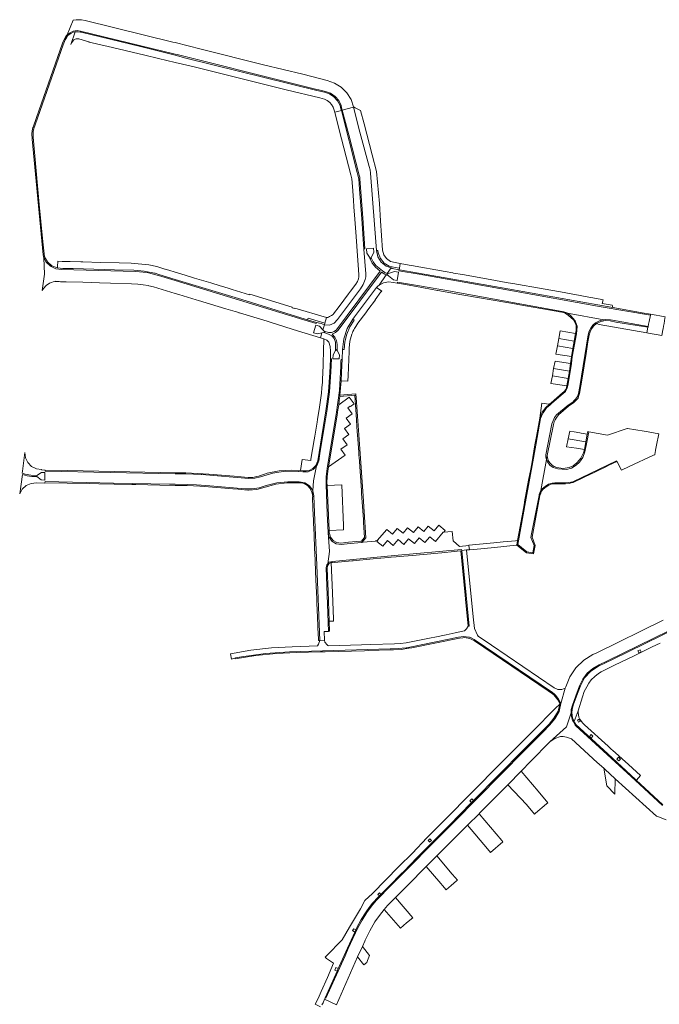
# Model space of a CAD drawing. Header units: metres. Extents: x 166325 to 190320, y 381923 to 404576.
# Tile 159 of 256: x 166947 to 167165, y 388960 to 389295. Entities that reach past the tile are written whole.
import ezdxf

# ---------------------------------------------------------------- set-up
doc = ezdxf.new("R2010")
doc.units = ezdxf.units.M
doc.layers.add('B-WE-VH-VERHARDING_ASFALT-GV', color=8, linetype='Continuous', lineweight=18)
doc.layers.add('B-WE-VH-VERHARDING_BETONSTRAATSTEEN-GV', color=8, linetype='Continuous', lineweight=18)

msp = doc.modelspace()

# ---------------------------------------------------------------- linework, layer by layer
at = {"layer": 'B-WE-VH-VERHARDING_ASFALT-GV', "flags": 128}
msp.add_lwpolyline([(167050.897, 389083.568), (167049.297, 389083.475), (167048.802, 389082.268), (167048.513, 389081.687), (167039.885, 389081.358), (167032.823, 389081.023), (167025.801, 389080.212), (167018.849, 389078.927), (167019.15, 389077.114), (167020.373, 389077.529), (167020.557, 389077.592), (167022.593, 389077.984), (167030.761, 389079.103), (167038.986, 389079.661), (167050.197, 389079.965), (167073.287, 389080.614), (167075.992, 389080.752), (167078.687, 389081.014), (167078.873, 389081.052), (167080.575, 389081.357), (167096.518, 389084.609), (167098.252, 389084.873), (167099.993, 389084.665), (167100.241, 389084.592), (167101.09, 389084.295), (167101.884, 389083.872), (167128.532, 389065.775), (167129.151, 389065.363), (167129.649, 389064.81), (167130.58, 389063.464), (167131.424, 389062.062), (167132.916, 389067.276), (167131.679, 389066.823), (167130.363, 389066.863), (167129.156, 389067.389), (167107.778, 389081.941), (167103.272, 389085.009), (167103.002, 389085.269), (167101.97, 389087.58), (167101.542, 389091.533), (167099.3, 389114.353), (167097.617, 389114.199), (167100.166, 389088.381), (167099.816, 389088.362), (167099.28, 389087.481), (167098.55, 389086.753), (167095.405, 389086.133), (167092.28, 389085.421), (167088.502, 389084.647), (167087.262, 389084.413), (167078.753, 389082.74), (167076.743, 389082.478), (167074.721, 389082.347), (167066.654, 389082.141), (167063.444, 389082.063), (167052.358, 389081.726), (167052.066, 389081.806), (167051.815, 389081.976), (167051.053, 389082.99)], close=True, dxfattribs=at)
at = {"layer": 'B-WE-VH-VERHARDING_BETONSTRAATSTEEN-GV', "flags": 128}
for points in [[(167060.784, 389265.211), (167060.768, 389265.292), (167059.92, 389267.843), (167058.511, 389270.132), (167056.615, 389272.037), (167054.333, 389273.457), (167051.786, 389274.316), (167043.467, 389276.419), (167030.104, 389279.666), (167008.902, 389284.941), (167000, 389287.215), (166999.272, 389287.406), (166969.367, 389294.722), (166968.097, 389294.951), (166967.337, 389295.025), (166966.254, 389295.036), (166965.318, 389294.865), (166963.228, 389289.822), (166963.986, 389290.463), (166965.273, 389291.077), (166965.907, 389291.258), (166966.641, 389291.304), (166967.69, 389291.155), (166967.764, 389291.144), (167000, 389283.307), (167000.647, 389283.15), (167039.685, 389273.439), (167048.318, 389271.287), (167049.007, 389271.123), (167051.191, 389270.588), (167052.976, 389269.968), (167054.535, 389268.901), (167055.759, 389267.462), (167056.563, 389265.752), (167056.716, 389265.103), (167056.959, 389264.177)], [(166963.228, 389289.822), (166962.908, 389289.551), (166962.369, 389288.553), (166961.689, 389287.049), (166953.61, 389264.018), (166951.732, 389258.752), (166951.638, 389258.459), (166951.576, 389258.272), (166951.455, 389257.869), (166951.226, 389256.3), (166951.308, 389254.28), (166954.56, 389219.632), (166954.897, 389216.064), (166955.216, 389214.126), (166955.336, 389213.897), (166956.132, 389212.39), (166957.553, 389211.034), (166959.33, 389210.198), (166961.28, 389209.97), (166986.535, 389209.292), (166990.501, 389208.852), (166994.373, 389207.891), (167000, 389206.193), (167043.847, 389192.816), (167048.061, 389191.566), (167048.155, 389191.905), (167045.124, 389192.8), (167042.78, 389193.504), (167022.687, 389199.648), (167000, 389206.527), (166994.458, 389208.224), (166993.152, 389208.614), (166992.941, 389208.666), (166989.475, 389209.346), (166985.958, 389209.664), (166979.377, 389209.827), (166965.239, 389210.226), (166961.702, 389210.303), (166960.808, 389210.346), (166959.917, 389210.435), (166958.039, 389211.164), (166956.523, 389212.49), (166955.551, 389214.255), (166955.241, 389216.245), (166955.042, 389218.276), (166954.933, 389219.323), (166953.737, 389232.096), (166951.66, 389255.025), (166951.594, 389255.812), (166951.68, 389256.934), (166951.832, 389257.957), (166952.278, 389259.215), (166958.012, 389275.454), (166961.876, 389286.453), (166962.539, 389288.159)], [(166963.228, 389289.822), (166962.539, 389288.159), (166962.966, 389288.898), (166963.508, 389289.63), (166964.428, 389290.358), (166965.319, 389290.738), (166965.928, 389290.931), (166966.959, 389290.933), (166967.793, 389290.82), (166967.997, 389290.771), (166988.163, 389285.895), (167000, 389282.913), (167003.706, 389281.979), (167048.228, 389270.961), (167050.845, 389270.326), (167052.573, 389269.76), (167054.101, 389268.776), (167055.331, 389267.437), (167056.182, 389265.831), (167056.503, 389264.646), (167056.644, 389264.092), (167056.959, 389264.177), (167056.716, 389265.103), (167056.563, 389265.752), (167055.759, 389267.462), (167054.535, 389268.901), (167052.976, 389269.968), (167051.191, 389270.588), (167049.007, 389271.123), (167048.318, 389271.287), (167039.685, 389273.439), (167000.647, 389283.15), (167000, 389283.307), (166967.764, 389291.144), (166967.69, 389291.155), (166966.641, 389291.304), (166965.907, 389291.258), (166965.273, 389291.077), (166963.986, 389290.463)], [(166988.163, 389285.895), (166967.997, 389290.771), (166967.793, 389290.82), (166966.959, 389290.933), (166965.928, 389290.931), (166964.453, 389286.536), (166964.728, 389287.127), (166965.115, 389287.704), (166965.529, 389288.156), (166965.904, 389288.433), (166966.254, 389288.496), (166966.561, 389288.508), (166967.249, 389288.474), (166970.63, 389287.442), (166970.674, 389287.429), (166977.161, 389285.894), (166978.619, 389285.55), (166989.671, 389282.935), (166994.314, 389281.836), (167000, 389280.491), (167006.527, 389278.947), (167037.826, 389271.157), (167049.315, 389268.376), (167050.83, 389267.914), (167051.742, 389267.512), (167052.709, 389266.803), (167053.285, 389266.155), (167053.826, 389265.263), (167053.954, 389264.933), (167054.104, 389264.594), (167054.269, 389263.908), (167054.375, 389263.479), (167056.644, 389264.092), (167056.503, 389264.646), (167056.182, 389265.831), (167055.331, 389267.437), (167054.101, 389268.776), (167052.573, 389269.76), (167050.845, 389270.326), (167048.228, 389270.961), (167003.706, 389281.979), (167000, 389282.913)], [(167060.784, 389265.211), (167056.959, 389264.177), (167059.164, 389255.758), (167062.742, 389242.052), (167062.909, 389241.408), (167062.968, 389240.797), (167063.919, 389227.508), (167064.665, 389216.91), (167064.325, 389216.897), (167064.943, 389208.429), (167064.944, 389207.476), (167064.774, 389206.538), (167064.106, 389204.821), (167063.104, 389203.275), (167055.29, 389192.841), (167054.141, 389191.587), (167052.564, 389190.952), (167050.867, 389191.059), (167050.35, 389189.375), (167050.769, 389188.921), (167052.278, 389188.433), (167053.267, 389188.416), (167054.196, 389188.756), (167054.94, 389189.409), (167069.897, 389209.341), (167069.086, 389210.022), (167068.284, 389210.714), (167067.092, 389212.102), (167066.318, 389213.76), (167066.489, 389213.792), (167065.359, 389215.538), (167065.176, 389216.941), (167067.606, 389217.172), (167067.699, 389215.838), (167066.797, 389213.866), (167067.462, 389212.522), (167068.383, 389211.338), (167069.465, 389210.387), (167070.59, 389209.487), (167071.443, 389208.872), (167072.205, 389208.504), (167073.578, 389210.439), (167071.887, 389211.039), (167070.19, 389212.405), (167069.038, 389214.254), (167068.56, 389216.379), (167067.935, 389225.268), (167066.589, 389242.686), (167066.439, 389243.885), (167066.142, 389244.992), (167062.874, 389256.75)], [(167060.784, 389265.211), (167062.874, 389256.75), (167066.142, 389244.992), (167066.439, 389243.885), (167066.589, 389242.686), (167067.935, 389225.268), (167068.56, 389216.379), (167069.101, 389216.417), (167069.165, 389215.544), (167069.919, 389213.672), (167071.224, 389212.133), (167072.946, 389211.083), (167074.912, 389210.628), (167076.433, 389210.365), (167076.703, 389211.951), (167074.957, 389212.249), (167073.383, 389212.679), (167072.05, 389213.619), (167071.117, 389214.957), (167070.695, 389216.533), (167069.999, 389226.54), (167069.586, 389232.421), (167068.557, 389243.318), (167067.095, 389248.979), (167064.345, 389259.574), (167063.183, 389264.071), (167061.356, 389264.995), (167060.768, 389265.292)], [(167056.644, 389264.092), (167054.375, 389263.479), (167055.421, 389259.38), (167056.677, 389254.46), (167059.817, 389242.161), (167060.096, 389241.255), (167060.209, 389240.828), (167060.392, 389238.153), (167060.744, 389233.548), (167060.905, 389231.244), (167061.206, 389227.017), (167061.64, 389221.189), (167062.115, 389214.558), (167062.448, 389209.935), (167062.593, 389208.036), (167062.572, 389207.396), (167062.454, 389206.767), (167062.087, 389205.798), (167061.572, 389204.9), (167059.778, 389202.516), (167059.098, 389201.607), (167055.887, 389197.338), (167053.994, 389194.815), (167053.854, 389194.639), (167053.214, 389194.27), (167052.572, 389193.903), (167052.228, 389193.639), (167051.992, 389193.589), (167051.777, 389193.544), (167051.622, 389193.59), (167051.045, 389191.627), (167050.867, 389191.059), (167052.564, 389190.952), (167054.141, 389191.587), (167055.29, 389192.841), (167063.104, 389203.275), (167064.106, 389204.821), (167064.774, 389206.538), (167064.944, 389207.476), (167064.943, 389208.429), (167064.325, 389216.897), (167063.589, 389227.14), (167062.859, 389237.279), (167062.555, 389240.819), (167062.266, 389242.117), (167062.171, 389242.482), (167062.024, 389242.926)], [(167056.644, 389264.092), (167062.024, 389242.926), (167062.171, 389242.482), (167062.266, 389242.117), (167062.555, 389240.819), (167062.859, 389237.279), (167063.589, 389227.14), (167064.325, 389216.897), (167064.665, 389216.91), (167063.919, 389227.508), (167062.968, 389240.797), (167062.909, 389241.408), (167062.742, 389242.052), (167059.164, 389255.758), (167056.959, 389264.177)], [(166959.162, 389205.813), (166959.552, 389205.802), (166960.139, 389205.786), (166960.558, 389205.775), (166960.959, 389205.764), (166962.887, 389205.711), (166968.613, 389205.56), (166974.293, 389205.41), (166977.949, 389205.314), (166985.148, 389205), (166987.27, 389204.907), (166989.064, 389204.697), (166990.828, 389204.423), (166991.056, 389204.388), (166992.665, 389204.036), (167000, 389201.783), (167001.297, 389201.385), (167007.13, 389199.593), (167008, 389199.326), (167017.281, 389196.542), (167020.482, 389195.582), (167020.946, 389195.443), (167021.293, 389195.339), (167021.739, 389195.204), (167021.876, 389195.163), (167031.396, 389192.288), (167032.367, 389191.995), (167039.925, 389189.581), (167041.695, 389189.016), (167049.505, 389186.62), (167050.018, 389188.292), (167048.507, 389187.942), (167047.118, 389188.358), (167047.909, 389191.003), (167049.164, 389190.66), (167050.35, 389189.375), (167050.867, 389191.059), (167049.719, 389191.465), (167048.155, 389191.905), (167048.061, 389191.566), (167043.847, 389192.816), (167000, 389206.193), (166994.373, 389207.891), (166990.501, 389208.852), (166986.535, 389209.292), (166961.28, 389209.97), (166959.33, 389210.198), (166957.553, 389211.034), (166956.132, 389212.39), (166955.336, 389213.897), (166955.562, 389208.353), (166954.765, 389202.745), (166955.161, 389203.462), (166956.084, 389204.471), (166957.202, 389205.256), (166959.115, 389205.907)], [(166959.917, 389210.435), (166960.808, 389210.346), (166961.702, 389210.303), (166965.239, 389210.226), (166979.377, 389209.827), (166985.958, 389209.664), (166989.475, 389209.346), (166992.941, 389208.666), (166993.152, 389208.614), (166994.458, 389208.224), (167000, 389206.527), (167022.687, 389199.648), (167042.78, 389193.504), (167045.124, 389192.8), (167045.297, 389193.377), (167051.045, 389191.627), (167051.622, 389193.59), (167040.807, 389196.767), (167040.766, 389196.609), (167039.816, 389196.897), (167039.869, 389197.072), (167025.443, 389201.467), (167025.384, 389201.293), (167022.416, 389202.2), (167019.413, 389203.111), (167018.445, 389203.4), (167016.603, 389203.959), (167015.349, 389204.345), (167012.138, 389205.322), (167006.604, 389207.008), (167003.474, 389207.969), (167002.304, 389208.324), (167000, 389209.028), (166997.804, 389209.699), (166996.6, 389210.069), (166996.55, 389210.08), (166993.8, 389210.897), (166991.001, 389211.526), (166985.078, 389212.089), (166980.966, 389212.167), (166974.636, 389212.33), (166968.51, 389212.484), (166967.914, 389212.506), (166964.305, 389212.591), (166961.492, 389212.652), (166960.071, 389212.765), (166959.972, 389210.969)], [(167054.666, 389182.297), (167054.932, 389182.693), (167055.183, 389182.272), (167055.195, 389184.36), (167055.01, 389185.697), (167054.437, 389186.919), (167053.528, 389187.917), (167054.648, 389188.409), (167055.506, 389189.282), (167070.321, 389209.027), (167071.452, 389208.274), (167071.906, 389208.084), (167072.705, 389207.75), (167072.068, 389208.308), (167072.39, 389208.415), (167072.205, 389208.504), (167071.443, 389208.872), (167070.59, 389209.487), (167069.465, 389210.387), (167068.383, 389211.338), (167067.462, 389212.522), (167066.797, 389213.866), (167066.655, 389213.576), (167066.489, 389213.792), (167066.318, 389213.76), (167067.092, 389212.102), (167068.284, 389210.714), (167069.086, 389210.022), (167069.897, 389209.341), (167054.94, 389189.409), (167054.196, 389188.756), (167053.267, 389188.416), (167052.278, 389188.433), (167050.769, 389188.921), (167051.121, 389188.541), (167050.651, 389188.439), (167052.235, 389187.916), (167053.365, 389187.331), (167054.214, 389186.383), (167054.672, 389185.196), (167054.679, 389183.923)], [(167076.433, 389210.365), (167076.346, 389209.814), (167076.481, 389209.79), (167082.916, 389208.652), (167113.277, 389203.286), (167149.102, 389196.925), (167148.846, 389197.728), (167146.193, 389198.19), (167145.513, 389198.316), (167145.756, 389199.629), (167145.311, 389199.711), (167142.295, 389200.27), (167141.544, 389200.409), (167137.366, 389201.183), (167136.722, 389201.297), (167131.287, 389202.256), (167125.367, 389203.301), (167115.056, 389205.122), (167113.469, 389205.402), (167111.57, 389205.737), (167108.537, 389206.283), (167097.857, 389208.183), (167094.821, 389208.721), (167094.619, 389208.743), (167091.983, 389209.185), (167080.546, 389211.26), (167079.68, 389211.444), (167076.703, 389211.951)], [(167069.457, 389204.635), (167071.906, 389208.084), (167071.452, 389208.274), (167070.321, 389209.027), (167055.506, 389189.282), (167054.648, 389188.409), (167053.528, 389187.917), (167054.437, 389186.919), (167055.01, 389185.697), (167055.195, 389184.36), (167055.183, 389182.272), (167055.99, 389180.825), (167055.917, 389179.45), (167053.749, 389179.5), (167053.781, 389180.856), (167054.666, 389182.297), (167054.679, 389183.923), (167054.672, 389185.196), (167054.214, 389186.383), (167053.365, 389187.331), (167052.235, 389187.916), (167050.651, 389188.439), (167050.018, 389188.292), (167049.505, 389186.62), (167050.493, 389186.317), (167050.709, 389186.254), (167051.633, 389185.874), (167052.308, 389185.136), (167052.858, 389183.647), (167052.969, 389182.063), (167052.881, 389179.506), (167053.232, 389179.49), (167053.074, 389175.044), (167052.613, 389168.25), (167051.716, 389161.5), (167049.324, 389147.235), (167048.942, 389144.754), (167048.271, 389143.059), (167048.215, 389143.001), (167047.173, 389137.945), (167046.911, 389134.454), (167047.241, 389132.777), (167047.485, 389127.136), (167048.244, 389109.216), (167049.297, 389083.475), (167050.897, 389083.568), (167050.737, 389086.574), (167052.275, 389086.629), (167051.404, 389108.244), (167051.689, 389109.343), (167052.005, 389109.67), (167052.619, 389113.792), (167052.093, 389120.33), (167051.829, 389126.781), (167051.4, 389136.66), (167051.411, 389139.391), (167051.781, 389142.096), (167052.522, 389146.335), (167054.897, 389160.52), (167055.956, 389168.734), (167056.444, 389177.001), (167056.488, 389178.671), (167056.511, 389179.304), (167056.863, 389179.282), (167056.929, 389179.264), (167057.042, 389182.663), (167057.445, 389186.319), (167058.614, 389189.807), (167060.495, 389192.967), (167061.062, 389193.764), (167068.624, 389203.826), (167069.015, 389204.256)], [(167069.457, 389204.635), (167070.979, 389205.384), (167072.648, 389205.683), (167074.335, 389205.508), (167075.673, 389205.296), (167075.731, 389205.634), (167083.213, 389204.332), (167093.81, 389202.48), (167132.455, 389195.548), (167133.408, 389195.2), (167133.662, 389195.024), (167145.997, 389192.779), (167146.519, 389192.88), (167148.283, 389192.724), (167161.129, 389190.548), (167161.283, 389191.32), (167161.469, 389192.251), (167161.896, 389194.386), (167145.092, 389197.252), (167113.725, 389202.896), (167083.143, 389208.281), (167076.225, 389209.496), (167076.346, 389209.814), (167073.94, 389210.31), (167073.578, 389210.439), (167072.205, 389208.504), (167072.39, 389208.415), (167074.748, 389209.241), (167076.091, 389208.96), (167075.611, 389206.162), (167074.389, 389206.363), (167072.705, 389207.75), (167071.906, 389208.084)], [(167113.277, 389203.286), (167082.916, 389208.652), (167076.481, 389209.79), (167076.346, 389209.814), (167076.225, 389209.496), (167083.143, 389208.281), (167113.725, 389202.896), (167145.092, 389197.252), (167161.896, 389194.386), (167161.952, 389194.666), (167161.885, 389194.678), (167159.049, 389195.176), (167151.03, 389196.583), (167149.102, 389196.925)], [(167093.81, 389202.48), (167083.213, 389204.332), (167075.731, 389205.634), (167075.673, 389205.296), (167075.848, 389205.268), (167082.175, 389204.158), (167089.4, 389202.798), (167089.452, 389202.789), (167097.639, 389201.332), (167108.392, 389199.467), (167116.232, 389198.107), (167116.767, 389198.012), (167127.216, 389196.16), (167130.505, 389195.577), (167130.967, 389195.495), (167131.708, 389195.371), (167132.319, 389195.269), (167133.662, 389195.024), (167133.408, 389195.2), (167132.455, 389195.548)], [(167068.247, 389199.606), (167068.123, 389199.613), (167070.072, 389202.268), (167070.163, 389202.258), (167070.296, 389202.437), (167070.363, 389202.526), (167068.624, 389203.826), (167061.062, 389193.764), (167060.495, 389192.967), (167060.964, 389192.625), (167059.499, 389190.384), (167058.436, 389187.927), (167057.806, 389185.325), (167057.628, 389182.654), (167057.042, 389182.663), (167056.929, 389179.264), (167056.863, 389179.282), (167056.807, 389177.286), (167056.716, 389174.656), (167056.571, 389172.029), (167058.848, 389171.846), (167058.936, 389173.759), (167059.232, 389182.034), (167059.257, 389183.07), (167059.492, 389185.509), (167060.166, 389187.865), (167060.372, 389188.347), (167060.59, 389188.824), (167060.833, 389189.312), (167061.09, 389189.793), (167061.3, 389190.174), (167061.521, 389190.549), (167061.877, 389191.093), (167062.256, 389191.621), (167064.948, 389195.196), (167065.622, 389196.128)], [(167135.486, 389193.375), (167134.854, 389194.059), (167134.558, 389194.406), (167133.662, 389195.024), (167132.319, 389195.269), (167132.906, 389195.043), (167134.054, 389194.28), (167135.646, 389192.809), (167136.376, 389191.573), (167136.569, 389190.807), (167136.594, 389190.706), (167136.625, 389190.585), (167136.665, 389190.424), (167136.583, 389189.119), (167136.419, 389188.074), (167135.953, 389185.512), (167135.501, 389183.03), (167134.979, 389180.162), (167134.734, 389177.893), (167134.292, 389175.291), (167133.87, 389172.805), (167133.441, 389170.274), (167133.419, 389170.142), (167133.355, 389169.901), (167133.287, 389169.639), (167133.189, 389169.34), (167132.98, 389168.927), (167132.698, 389168.57), (167132.493, 389168.368), (167132.007, 389167.888), (167128.062, 389164.525), (167127.687, 389164.193), (167127.667, 389164.175), (167127.491, 389164.02), (167127.402, 389163.941), (167126.327, 389162.934), (167125.06, 389161.289), (167124.551, 389160.071), (167124.238, 389159.306), (167124.215, 389159.249), (167123.066, 389153.059), (167122.522, 389150.129), (167122.414, 389149.463), (167121.601, 389144.429), (167121.112, 389141.835), (167120.408, 389138.101), (167119.03, 389130.795), (167118.965, 389130.435), (167118.395, 389127.286), (167117.073, 389119.982), (167116.63, 389117.534), (167116.361, 389116.04), (167119.691, 389113.433), (167122.086, 389113.001), (167122.618, 389115.872), (167121.587, 389118.697), (167121.825, 389119.992), (167124.283, 389132.895), (167124.349, 389133.14), (167124.625, 389134.658), (167124.356, 389134.147), (167124.243, 389133.837), (167124.06, 389133.222), (167123.99, 389132.96), (167121.445, 389119.83), (167121.223, 389118.616), (167122.258, 389115.845), (167121.798, 389113.417), (167119.838, 389113.761), (167116.747, 389116.214), (167116.989, 389117.522), (167119.325, 389130.74), (167121.897, 389144.377), (167122.818, 389150.078), (167124.504, 389159.164), (167124.828, 389159.956), (167125.322, 389161.137), (167126.55, 389162.732), (167127.604, 389163.719), (167128.259, 389164.299), (167132.21, 389167.667), (167132.704, 389168.154), (167132.922, 389168.369), (167133.234, 389168.765), (167133.467, 389169.225), (167133.575, 389169.555), (167133.645, 389169.825), (167133.712, 389170.078), (167133.737, 389170.224), (167135.031, 389177.852), (167135.276, 389180.119), (167136.715, 389188.024), (167136.882, 389189.086), (167136.967, 389190.452), (167136.916, 389190.658), (167136.631, 389191.488), (167136.293, 389192.373)], [(167124.625, 389134.658), (167126.532, 389145.148), (167126.36, 389145.521), (167126.323, 389146.054), (167126.331, 389146.768), (167128.364, 389157.387), (167128.607, 389158.164), (167128.948, 389158.931), (167129.279, 389159.509), (167129.955, 389160.438), (167133.852, 389163.723), (167135.43, 389164.76), (167135.865, 389165.147), (167136.402, 389165.726), (167137.104, 389166.69), (167137.434, 389167.696), (167137.85, 389170.103), (167140.647, 389187.629), (167140.993, 389188.854), (167141.578, 389189.985), (167142.343, 389190.904), (167143.204, 389191.733), (167144.78, 389192.541), (167145.997, 389192.779), (167133.662, 389195.024), (167134.558, 389194.406), (167134.854, 389194.059), (167135.486, 389193.375), (167136.293, 389192.373), (167136.631, 389191.488), (167136.916, 389190.658), (167136.967, 389190.452), (167136.882, 389189.086), (167136.715, 389188.024), (167135.276, 389180.119), (167135.031, 389177.852), (167133.737, 389170.224), (167133.712, 389170.078), (167133.645, 389169.825), (167133.575, 389169.555), (167133.467, 389169.225), (167133.234, 389168.765), (167132.922, 389168.369), (167132.704, 389168.154), (167132.21, 389167.667), (167128.259, 389164.299), (167127.604, 389163.719), (167126.55, 389162.732), (167125.322, 389161.137), (167124.828, 389159.956), (167124.504, 389159.164), (167122.818, 389150.078), (167121.897, 389144.377), (167119.325, 389130.74), (167116.989, 389117.522), (167116.747, 389116.214), (167119.838, 389113.761), (167121.798, 389113.417), (167122.258, 389115.845), (167121.223, 389118.616), (167121.445, 389119.83), (167123.99, 389132.96), (167124.06, 389133.222), (167124.243, 389133.837), (167124.356, 389134.147)], [(167165.775, 389187.42), (167166.137, 389189.38), (167166.188, 389189.654), (167166.201, 389189.725), (167166.36, 389190.588), (167166.532, 389191.522), (167166.861, 389193.304), (167166.951, 389193.792), (167165.08, 389194.123), (167163.824, 389194.341), (167161.952, 389194.666), (167161.896, 389194.386), (167161.469, 389192.251), (167161.283, 389191.32), (167161.129, 389190.548), (167161.097, 389190.388), (167161.064, 389190.224), (167160.649, 389188.323), (167162.554, 389187.987), (167163.904, 389187.75)], [(167141.851, 389189.737), (167141.878, 389189.789), (167141.908, 389189.829), (167142.628, 389190.687), (167143.437, 389191.462), (167143.552, 389191.541), (167145.005, 389192.245), (167146.594, 389192.531), (167148.201, 389192.378), (167150.126, 389192.02), (167161.064, 389190.224), (167161.097, 389190.388), (167161.129, 389190.548), (167148.283, 389192.724), (167146.519, 389192.88), (167145.997, 389192.779), (167144.78, 389192.541), (167143.204, 389191.733), (167142.343, 389190.904), (167141.578, 389189.985), (167140.993, 389188.854), (167140.647, 389187.629), (167137.85, 389170.103), (167137.434, 389167.696), (167137.104, 389166.69), (167136.402, 389165.726), (167135.865, 389165.147), (167135.43, 389164.76), (167133.852, 389163.723), (167129.955, 389160.438), (167129.279, 389159.509), (167128.948, 389158.931), (167128.607, 389158.164), (167128.364, 389157.387), (167126.331, 389146.768), (167126.323, 389146.054), (167126.36, 389145.521), (167126.532, 389145.148), (167126.786, 389146.546), (167128.855, 389157.146), (167129.123, 389158.003), (167129.439, 389158.712), (167129.743, 389159.243), (167130.622, 389160.452), (167134.032, 389163.319), (167135.685, 389164.512), (167136.238, 389165.079), (167137.241, 389166.109), (167137.258, 389166.157), (167137.546, 389166.988), (167137.785, 389167.679), (167138.64, 389172.867), (167139.987, 389181.326), (167140.615, 389185.269), (167140.894, 389187.012), (167140.958, 389187.421), (167140.999, 389187.567), (167141.326, 389188.722)], [(167160.649, 389188.323), (167161.064, 389190.224), (167150.126, 389192.02), (167148.201, 389192.378), (167146.594, 389192.531), (167145.005, 389192.245), (167143.552, 389191.541), (167144.44, 389191.179)], [(167131.126, 389188.973), (167130.665, 389186.395), (167135.953, 389185.512), (167136.419, 389188.074)], [(167052.255, 389168.275), (167052.712, 389174.851), (167052.881, 389179.304), (167052.881, 389179.506), (167052.969, 389182.063), (167052.858, 389183.647), (167052.308, 389185.136), (167051.633, 389185.874), (167050.709, 389186.254), (167050.578, 389182.083), (167050.453, 389178.033), (167050.429, 389177.197), (167050.351, 389174.795), (167050.247, 389172.394), (167050.163, 389171.547), (167050.009, 389169.644), (167049.83, 389167.743), (167049.509, 389165.341), (167049.305, 389163.849), (167049.199, 389163.049), (167048.519, 389158.758), (167048.359, 389157.846), (167047.585, 389153.16), (167047.381, 389151.935), (167046.283, 389145.304), (167046.211, 389144.867), (167043.272, 389145.227), (167042.697, 389141.377), (167043.589, 389141.326), (167044.608, 389141.289), (167045.609, 389141.485), (167046.893, 389142.142), (167047.899, 389143.177), (167048.519, 389144.479), (167048.57, 389144.731), (167051.39, 389161.741)], [(167130.665, 389186.395), (167130.22, 389183.908), (167135.501, 389183.03), (167135.953, 389185.512)], [(167134.979, 389180.162), (167135.501, 389183.03), (167130.22, 389183.908), (167129.709, 389181.05), (167134.993, 389180.296)], [(167052.881, 389179.506), (167052.881, 389179.304), (167052.712, 389174.851), (167052.255, 389168.275), (167051.39, 389161.741), (167048.57, 389144.731), (167048.519, 389144.479), (167048.215, 389143.001), (167048.271, 389143.059), (167048.942, 389144.754), (167049.324, 389147.235), (167051.716, 389161.5), (167052.613, 389168.25), (167053.074, 389175.044), (167053.232, 389179.49)], [(167052.235, 389142.631), (167055.207, 389160.262), (167055.471, 389162.057), (167055.726, 389163.853), (167055.919, 389165.262), (167056.106, 389166.671), (167056.151, 389167.119), (167056.385, 389169.572), (167056.571, 389172.029), (167056.716, 389174.656), (167056.807, 389177.286), (167056.863, 389179.282), (167056.511, 389179.304), (167056.488, 389178.671), (167056.444, 389177.001), (167055.956, 389168.734), (167054.897, 389160.52), (167052.522, 389146.335), (167051.781, 389142.096), (167051.411, 389139.391), (167051.4, 389136.66), (167051.829, 389126.781), (167052.093, 389120.33), (167052.155, 389120.021), (167052.462, 389120.046), (167052.433, 389121.042), (167051.779, 389136.361), (167051.729, 389137.369), (167051.766, 389139.303), (167051.996, 389141.224)], [(167129.405, 389178.733), (167128.942, 389176.151), (167134.292, 389175.291), (167134.734, 389177.893)], [(167128.5, 389173.69), (167133.87, 389172.805), (167134.292, 389175.291), (167128.942, 389176.151)], [(167133.441, 389170.274), (167133.87, 389172.805), (167128.5, 389173.69), (167128.033, 389171.088)], [(167063.603, 389116.94), (167065.001, 389118.492), (167064.016, 389132.676), (167062.875, 389148.824), (167061.77, 389164.755), (167061.588, 389167.548), (167056.151, 389167.119), (167056.106, 389166.671), (167061.179, 389167.091), (167061.531, 389162.088), (167061.64, 389160.473), (167062.052, 389154.607), (167062.12, 389153.561), (167062.545, 389147.632), (167062.611, 389146.591), (167062.63, 389146.318), (167062.647, 389146.073), (167063.441, 389134.657), (167063.517, 389133.607), (167064.132, 389124.716), (167064.207, 389123.669), (167064.566, 389118.639), (167063.816, 389117.815), (167063.432, 389117.392), (167063.283, 389117.378), (167059.046, 389116.976), (167056.418, 389116.727), (167055.033, 389116.898), (167053.819, 389117.587), (167052.963, 389118.689), (167052.596, 389120.036), (167052.462, 389120.046), (167052.155, 389120.021), (167052.427, 389118.675), (167053.407, 389117.3), (167054.863, 389116.444), (167056.541, 389116.257), (167059.64, 389116.532)], [(167052.235, 389142.631), (167057.971, 389146.65), (167056.502, 389148.715), (167058.57, 389150.175), (167057.082, 389152.235), (167059.154, 389153.706), (167057.667, 389155.761), (167059.735, 389157.227), (167058.241, 389159.269), (167060.31, 389160.743), (167058.804, 389162.786), (167059.615, 389163.388), (167059.688, 389163.291), (167060.938, 389164.202), (167059.284, 389166.417), (167055.726, 389163.853), (167055.471, 389162.057), (167055.207, 389160.262)], [(167124.967, 389164.419), (167124.238, 389159.306), (167124.551, 389160.071), (167125.06, 389161.289), (167126.327, 389162.934), (167127.402, 389163.941), (167127.491, 389164.02), (167127.302, 389164.051)], [(167140.935, 389154.645), (167140.219, 389151.114), (167139.542, 389147.775), (167138.881, 389145.916), (167137.747, 389144.315), (167136.654, 389143.196), (167134.993, 389142.192), (167133.288, 389141.812), (167130.343, 389142), (167128.828, 389142.479), (167127.657, 389143.283), (167126.873, 389144.409), (167126.532, 389145.148), (167124.625, 389134.658), (167125.079, 389135.223), (167126.168, 389136.107), (167127.187, 389136.732), (167128.397, 389137.14), (167129.33, 389137.219), (167132.944, 389137.241), (167134.132, 389137.326), (167134.814, 389137.473), (167135.446, 389137.608), (167150.341, 389144.778), (167150.471, 389144.508), (167150.53, 389144.38), (167152.002, 389141.562), (167154.673, 389142.795), (167162.927, 389146.604), (167163.352, 389146.8), (167163.39, 389146.993), (167163.469, 389147.395), (167163.668, 389148.409), (167163.989, 389150.045), (167164.751, 389153.928), (167161.086, 389154.566), (167159.741, 389154.8), (167154.136, 389155.776), (167153.936, 389155.708), (167147.329, 389153.466)], [(167140.341, 389153.793), (167139.87, 389151.175), (167139.414, 389148.642), (167139.054, 389147.485), (167138.783, 389146.753), (167138.205, 389145.639), (167137.743, 389145.032), (167136.832, 389144), (167135.643, 389143.019), (167134.185, 389142.408), (167132.164, 389142.158), (167130.721, 389142.326), (167129.998, 389142.496), (167129.134, 389142.785), (167128.438, 389143.257), (167127.596, 389144.053), (167127.103, 389144.786), (167126.809, 389145.88), (167126.786, 389146.546), (167126.532, 389145.148), (167126.873, 389144.409), (167127.657, 389143.283), (167128.828, 389142.479), (167130.343, 389142), (167133.288, 389141.812), (167134.993, 389142.192), (167136.654, 389143.196), (167137.747, 389144.315), (167138.881, 389145.916), (167139.542, 389147.775), (167140.219, 389151.114), (167140.935, 389154.645), (167140.559, 389154.714), (167140.41, 389153.781)], [(167139.87, 389151.175), (167140.341, 389153.793), (167138.259, 389154.163), (167137.863, 389154.233), (167135.874, 389154.586), (167134.491, 389154.832), (167133.914, 389152.21)], [(167139.87, 389151.175), (167133.914, 389152.21), (167133.317, 389149.499), (167136.696, 389149.024), (167139.414, 389148.642)], [(166947.923, 389140.517), (166948.941, 389140.14), (166950.906, 389139.828), (166952.891, 389139.688), (166954.489, 389140.783), (166955.648, 389140.732), (166955.571, 389138.142), (166954.355, 389138.195), (166952.857, 389139.346), (166951.248, 389139.444), (166949.648, 389139.648), (166948.005, 389140.064), (166947.061, 389133.509), (166947.934, 389135.097), (166949.269, 389136.323), (166950.926, 389137.057), (166952.731, 389137.222), (166955.658, 389137.169), (166955.663, 389137.277), (166955.681, 389137.641), (166979.054, 389137.167), (166998.139, 389136.777), (167000, 389136.736), (167004.075, 389136.645), (167007.258, 389136.514), (167010.438, 389136.324), (167023.825, 389135.19), (167026.264, 389135.146), (167028.675, 389135.516), (167030.989, 389136.289), (167034.677, 389137.198), (167038.452, 389137.622), (167042.25, 389137.555), (167044.15, 389137.266), (167045.78, 389136.246), (167046.87, 389134.663), (167046.911, 389134.454), (167047.173, 389137.945), (167048.215, 389143.001), (167047.006, 389141.746), (167045.338, 389141.011), (167043.516, 389140.964), (167042.08, 389141.082), (167041.894, 389141.105), (167037.543, 389141.159), (167033.233, 389140.559), (167029.062, 389139.32), (167027.121, 389138.795), (167025.115, 389138.665), (167009.063, 389140.022), (167008.893, 389140.034), (167006.262, 389140.188), (167003.627, 389140.251), (167000, 389140.326), (166955.682, 389141.245), (166955.685, 389141.596), (166954.526, 389141.632), (166954.524, 389141.748), (166952.729, 389142.005), (166951.108, 389142.82), (166949.831, 389144.107), (166949.029, 389145.734), (166948.785, 389147.531), (166948.001, 389141.153)], [(167003.647, 389140.602), (167000, 389140.672), (166994.922, 389140.769), (166979.336, 389141.103), (166963.356, 389141.443), (166955.685, 389141.596), (166955.682, 389141.245), (167000, 389140.326), (167003.627, 389140.251), (167006.262, 389140.188), (167008.893, 389140.034), (167009.063, 389140.022), (167025.115, 389138.665), (167027.121, 389138.795), (167029.062, 389139.32), (167033.233, 389140.559), (167037.543, 389141.159), (167041.894, 389141.105), (167042.08, 389141.082), (167043.516, 389140.964), (167045.338, 389141.011), (167047.006, 389141.746), (167048.215, 389143.001), (167048.519, 389144.479), (167047.899, 389143.177), (167046.893, 389142.142), (167045.609, 389141.485), (167044.608, 389141.289), (167043.589, 389141.326), (167042.697, 389141.377), (167039.501, 389141.558), (167035.415, 389141.284), (167031.395, 389140.507), (167030.398, 389140.185), (167029.407, 389139.844), (167028.957, 389139.682), (167028.508, 389139.516), (167027.889, 389139.333), (167026.419, 389139.065), (167024.925, 389139.046), (167020.159, 389139.45), (167011.498, 389140.184), (167007.576, 389140.462)], [(167124.349, 389133.14), (167124.528, 389133.743), (167124.631, 389134.026), (167124.872, 389134.487), (167125.293, 389135.01), (167126.342, 389135.862), (167127.315, 389136.459), (167128.458, 389136.844), (167129.344, 389136.919), (167129.756, 389136.922), (167132.956, 389136.941), (167134.175, 389137.028), (167134.877, 389137.18), (167135.544, 389137.322), (167136.01, 389137.546), (167138.44, 389138.716), (167139.971, 389139.453), (167140.535, 389139.725), (167146.736, 389142.71), (167147.758, 389143.202), (167150.471, 389144.508), (167150.341, 389144.778), (167135.446, 389137.608), (167134.814, 389137.473), (167134.132, 389137.326), (167132.944, 389137.241), (167129.33, 389137.219), (167128.397, 389137.14), (167127.187, 389136.732), (167126.168, 389136.107), (167125.079, 389135.223), (167124.625, 389134.658)], [(166970.967, 389136.971), (166973.968, 389136.917), (166979.256, 389136.825), (166985.239, 389136.689), (166986.605, 389136.648), (166994.755, 389136.482), (167000, 389136.368), (167004.072, 389136.28), (167006.229, 389136.216), (167008.385, 389136.109), (167008.549, 389136.096), (167009.995, 389136.003), (167019.657, 389135.201), (167021.495, 389135.036), (167022.525, 389134.951), (167024.813, 389134.769), (167024.977, 389134.769), (167027.881, 389134.989), (167030.682, 389135.788), (167034.334, 389136.795), (167038.093, 389137.268), (167041.881, 389137.197), (167042.067, 389137.179), (167043.023, 389137.188), (167043.958, 389136.985), (167045.138, 389136.326), (167046.051, 389135.329), (167046.604, 389134.095), (167046.825, 389133.31), (167046.911, 389134.454), (167046.87, 389134.663), (167045.78, 389136.246), (167044.15, 389137.266), (167042.25, 389137.555), (167038.452, 389137.622), (167034.677, 389137.198), (167030.989, 389136.289), (167028.675, 389135.516), (167026.264, 389135.146), (167023.825, 389135.19), (167010.438, 389136.324), (167007.258, 389136.514), (167004.075, 389136.645), (167000, 389136.736), (166998.139, 389136.777), (166979.054, 389137.167), (166955.681, 389137.641), (166955.663, 389137.277), (166963.237, 389137.153)], [(167046.807, 389132.488), (167046.956, 389128.361), (167047.14, 389124.461), (167047.174, 389123.506), (167047.334, 389119.681), (167047.381, 389118.732), (167047.634, 389112.485), (167047.674, 389111.495), (167047.73, 389110.393), (167047.983, 389104.146), (167048.243, 389097.714), (167048.285, 389096.691), (167048.419, 389093.375), (167048.48, 389091.882), (167048.489, 389091.652), (167048.629, 389088.192), (167048.738, 389085.504), (167048.786, 389084.315), (167048.82, 389083.476), (167049.297, 389083.475), (167048.244, 389109.216), (167047.485, 389127.136), (167047.241, 389132.777), (167046.911, 389134.454), (167046.825, 389133.31), (167046.883, 389132.496)], [(167051.779, 389136.361), (167052.433, 389121.042), (167057.396, 389121.225), (167057.333, 389122.744), (167056.758, 389136.587)], [(167075.953, 389117.867), (167074.331, 389115.929), (167072.357, 389117.529), (167070.723, 389115.605), (167068.759, 389117.232), (167069.031, 389117.546), (167068.873, 389117.528), (167068.271, 389117.489), (167068.29, 389117.383), (167064.051, 389116.982), (167063.603, 389116.94), (167059.64, 389116.532), (167056.541, 389116.257), (167054.863, 389116.444), (167053.407, 389117.3), (167052.427, 389118.675), (167052.155, 389120.021), (167052.093, 389120.33), (167052.619, 389113.792), (167052.005, 389109.67), (167052.478, 389110.158), (167053.567, 389110.479), (167074.713, 389112.429), (167097.587, 389114.506), (167097.617, 389114.199), (167099.3, 389114.353), (167099.847, 389114.407), (167100.234, 389114.439), (167100.104, 389115.843), (167096.877, 389115.54), (167094.671, 389117.458), (167094.416, 389120.599), (167094.317, 389120.594), (167092.936, 389120.521), (167091.481, 389120.451), (167091.317, 389120.427), (167088.666, 389117.248), (167086.722, 389118.855), (167085.101, 389116.935), (167083.127, 389118.538), (167081.508, 389116.589), (167079.541, 389118.204), (167077.905, 389116.261)], [(167091.481, 389120.451), (167091.958, 389120.987), (167089.844, 389122.756), (167088.202, 389120.833), (167086.249, 389122.45), (167084.739, 389120.646), (167082.792, 389122.253), (167081.151, 389120.306), (167079.194, 389121.929), (167077.635, 389120.036), (167075.678, 389121.691), (167074.043, 389119.726), (167072.124, 389121.377), (167068.873, 389117.528), (167069.031, 389117.546), (167068.759, 389117.232), (167070.723, 389115.605), (167072.357, 389117.529), (167074.331, 389115.929), (167075.953, 389117.867), (167077.905, 389116.261), (167079.541, 389118.204), (167081.508, 389116.589), (167083.127, 389118.538), (167085.101, 389116.935), (167086.722, 389118.855), (167088.666, 389117.248), (167091.317, 389120.427)], [(167100.104, 389115.843), (167100.234, 389114.439), (167100.24, 389114.373), (167101.702, 389114.536), (167108.838, 389115.196), (167116.149, 389116.015), (167116.361, 389116.04), (167116.63, 389117.534), (167115.902, 389117.468), (167111.768, 389117.091), (167108.621, 389116.804), (167100.087, 389116.027)], [(167098.758, 389098.997), (167098.911, 389097.552), (167099.816, 389088.362), (167100.166, 389088.381), (167097.617, 389114.199), (167097.587, 389114.506), (167074.713, 389112.429), (167053.567, 389110.479), (167052.478, 389110.158), (167052.005, 389109.67), (167051.899, 389108.953), (167052.403, 389109.661), (167053.169, 389110.07), (167053.604, 389110.115), (167054.154, 389110.171), (167054.157, 389110.061), (167056.633, 389110.299), (167060.139, 389110.604), (167060.666, 389110.663), (167061.71, 389110.753), (167066.337, 389111.177), (167067.482, 389111.284), (167072.695, 389111.768), (167073.594, 389111.846), (167075.348, 389112.011), (167076.416, 389112.106), (167080.847, 389112.506), (167082.127, 389112.624), (167083.234, 389112.713), (167087.13, 389113.075), (167088.13, 389113.176), (167090.903, 389113.435), (167095.097, 389113.802), (167096.069, 389113.901), (167097.289, 389114.025)], [(167052.005, 389109.67), (167051.689, 389109.343), (167051.404, 389108.244), (167052.275, 389086.629), (167052.643, 389086.652), (167052.5, 389090.04), (167052.088, 389100.338), (167051.761, 389108.096), (167051.899, 389108.953)], [(167053.572, 389099.762), (167053.169, 389110.07), (167052.403, 389109.661), (167051.899, 389108.953), (167051.761, 389108.096), (167052.088, 389100.338), (167052.5, 389090.04), (167053.951, 389090.108), (167053.922, 389090.828)], [(167100.241, 389084.592), (167099.993, 389084.665), (167098.252, 389084.873), (167096.518, 389084.609), (167080.575, 389081.357), (167078.873, 389081.052), (167078.687, 389081.014), (167075.992, 389080.752), (167073.287, 389080.614), (167050.197, 389079.965), (167038.986, 389079.661), (167030.761, 389079.103), (167022.593, 389077.984), (167020.557, 389077.592), (167020.373, 389077.529), (167020.426, 389077.228), (167027.514, 389078.382), (167034.458, 389079.087), (167041.432, 389079.371), (167049.494, 389079.611), (167050.655, 389079.646), (167051.076, 389079.658), (167064.564, 389080.036), (167065.869, 389080.073), (167073.292, 389080.281), (167074.441, 389080.348), (167076.981, 389080.495), (167079.637, 389080.875), (167080.639, 389081.018), (167096.852, 389084.322), (167098.043, 389084.459), (167098.62, 389084.526), (167100.371, 389084.21), (167101.733, 389083.516), (167101.956, 389083.402), (167127.036, 389066.353), (167128.531, 389065.337), (167129.033, 389064.948), (167129.462, 389064.479), (167130.309, 389063.277), (167131.051, 389062.008), (167131.018, 389061.866), (167130.463, 389059.473), (167129.022, 389057.036), (167127.39, 389054.989), (167124.967, 389052.538), (167118.635, 389046.209), (167101.661, 389028.954), (167101.005, 389028.287), (167093.324, 389020.479), (167087.903, 389014.992), (167087.254, 389014.336), (167082.499, 389009.524), (167077.862, 389004.83), (167077.002, 389003.961), (167073.088, 389000), (167070.121, 388996.998), (167069.642, 388996.512), (167069.6, 388996.47), (167068.514, 388995.371), (167067.89, 388994.672), (167067.281, 388993.96), (167066.137, 388992.528), (167065.058, 388991.046), (167063.399, 388988.464), (167061.935, 388985.767), (167061.572, 388984.97), (167061.177, 388984.103), (167058.674, 388978.637), (167055.918, 388972.473), (167055.592, 388971.743), (167055.209, 388970.875), (167051.112, 388961.713), (167051.384, 388961.594), (167057.88, 388976.077), (167058.976, 388978.516), (167062.208, 388985.597), (167063.689, 388988.247), (167065.334, 388990.798), (167066.923, 388992.967), (167068.63, 388995.044), (167068.675, 388995.096), (167073.522, 389000), (167093.54, 389020.256), (167095.01, 389021.768), (167118.884, 389045.962), (167125.216, 389052.29), (167127.653, 389054.756), (167129.312, 389056.836), (167130.793, 389059.341), (167131.424, 389062.062), (167130.58, 389063.464), (167129.649, 389064.81), (167129.151, 389065.363), (167128.532, 389065.775), (167101.884, 389083.872), (167101.09, 389084.295)], [(167158.038, 389079.221), (167157.666, 389079.974), (167158.419, 389080.346), (167158.791, 389079.593)], [(167157.095, 389035.882), (167157.141, 389035.935), (167158.467, 389037.463), (167154.383, 389041.273), (167148.978, 389046.155), (167148.698, 389046.408), (167147.499, 389047.49), (167139.486, 389054.728), (167138.809, 389055.448), (167137.869, 389056.682), (167137.504, 389057.37), (167137.31, 389058.982), (167137.294, 389059.563), (167135.973, 389055.896), (167136.159, 389055.501), (167136.535, 389054.852), (167147.36, 389044.864), (167156.854, 389036.104)], [(167137.028, 389056.346), (167137.688, 389056.71), (167138.052, 389056.05), (167137.392, 389055.686)], [(167142.326, 389050.861), (167141.761, 389050.222), (167141.122, 389050.787), (167141.687, 389051.426)], [(167151.717, 389043.122), (167151.132, 389042.484), (167150.494, 389043.069), (167151.079, 389043.707)], [(167149.895, 389036.427), (167146.351, 389039.631), (167145.996, 389039.956), (167147.019, 389033.986), (167149.744, 389031.166)], [(167122.401, 389024.363), (167122.783, 389024.68), (167126.546, 389027.815), (167126.959, 389028.164), (167123.618, 389032.148), (167117.85, 389039.007), (167113.28, 389034.351), (167119.692, 389027.589)], [(167106.385, 389012.505), (167107.393, 389011.311), (167111.635, 389014.89), (167111.247, 389015.348), (167103.539, 389024.434), (167099.613, 389020.533)], [(167087.285, 389015.376), (167086.806, 389014.89), (167086.764, 389014.848), (167086.196, 389015.396), (167086.747, 389015.924)], [(167089.121, 389010.108), (167085.541, 389006.458), (167090.504, 389000.676), (167091.083, 389000), (167092.307, 388998.57), (167092.389, 388998.637), (167093.993, 389000), (167095.904, 389001.623), (167096.152, 389001.822), (167095.379, 389002.708), (167094.335, 389003.905)], [(167080.971, 388989.052), (167075.112, 388995.966), (167073.76, 388994.605), (167072.507, 388993.296), (167072.376, 388993.159), (167071.792, 388992.504), (167071.221, 388991.837), (167076.756, 388985.49), (167078.847, 388987.257)], [(167066.258, 388976.208), (167063.775, 388979.249), (167062.152, 388975.697), (167064.311, 388972.972), (167065.304, 388973.803), (167065.559, 388974.445)]]:
    msp.add_lwpolyline(points, close=True, dxfattribs=at)
for points in [[(167166.284, 389090.444), (167143.607, 389079.361), (167142.313, 389078.729), (167139.19, 389076.751), (167136.534, 389074.18), (167134.455, 389071.124), (167133.039, 389067.709), (167132.976, 389067.493), (167132.916, 389067.276), (167131.424, 389062.062), (167130.793, 389059.341), (167129.312, 389056.836), (167127.653, 389054.756), (167125.216, 389052.29), (167118.884, 389045.962), (167095.01, 389021.768), (167093.54, 389020.256), (167073.522, 389000), (167068.675, 388995.096), (167068.63, 388995.044), (167066.923, 388992.967), (167065.334, 388990.798), (167063.689, 388988.247), (167062.208, 388985.597), (167058.976, 388978.516), (167057.88, 388976.077), (167051.384, 388961.594), (167051.112, 388961.713), (167050.902, 388961.242), (167055.012, 388959.371), (167062.152, 388975.697), (167063.775, 388979.249), (167064.591, 388981.07), (167064.752, 388981.43), (167066.292, 388984.578), (167068.081, 388987.592), (167069.586, 388989.762), (167071.221, 388991.837), (167071.792, 388992.504), (167072.376, 388993.159), (167072.507, 388993.296), (167073.76, 388994.605), (167075.112, 388995.966), (167079.122, 389000), (167085.541, 389006.458), (167089.121, 389010.108), (167089.192, 389010.181), (167099.613, 389020.533), (167103.539, 389024.434), (167103.844, 389024.737), (167113.28, 389034.351), (167117.85, 389039.007), (167121.122, 389042.34), (167127.65, 389048.959), (167133.286, 389054.143), (167134.863, 389058.862), (167134.856, 389058.945), (167134.904, 389059.958), (167135.315, 389061.53), (167136.451, 389064.634), (167137.739, 389068.114), (167138.844, 389070.37), (167140.379, 389072.359), (167142.282, 389074.001), (167144.474, 389075.228), (167147.339, 389076.613), (167220.679, 389112.483)], [(167220.679, 389112.483), (167147.339, 389076.613), (167144.474, 389075.228), (167142.282, 389074.001), (167140.379, 389072.359), (167138.844, 389070.37), (167137.739, 389068.114), (167136.451, 389064.634), (167135.315, 389061.53), (167134.904, 389059.958), (167134.856, 389058.945), (167134.863, 389058.862), (167135.224, 389059.943), (167135.62, 389061.431), (167136.748, 389064.516), (167138.046, 389068.024), (167139.49, 389070.765), (167141.581, 389073.051), (167144.184, 389074.732), (167148.996, 389077.067), (167220.822, 389112.197)], [(167220.822, 389112.197), (167148.996, 389077.067), (167144.184, 389074.732), (167141.581, 389073.051), (167139.49, 389070.765), (167138.046, 389068.024), (167136.748, 389064.516), (167135.62, 389061.431), (167135.224, 389059.943), (167135.176, 389058.952), (167135.247, 389058.085), (167135.398, 389057.174), (167135.666, 389056.522), (167135.973, 389055.896), (167137.294, 389059.563), (167138.721, 389064.32), (167139.367, 389066.164), (167140.209, 389067.757), (167140.868, 389069.016), (167141.763, 389070.137), (167142.921, 389071.29), (167144.198, 389072.289), (167145.077, 389072.836), (167145.318, 389072.953), (167149.659, 389075.052), (167156.153, 389078.192), (167162.52, 389081.299), (167165.187, 389082.601)], [(167049.982, 388959.372), (167050.375, 388960.094), (167050.902, 388961.242), (167051.112, 388961.713), (167055.209, 388970.875), (167054.413, 388971.227), (167054.796, 388972.095), (167055.592, 388971.743), (167055.918, 388972.473), (167058.674, 388978.637), (167061.177, 388984.103), (167060.387, 388984.699), (167060.875, 388985.308), (167061.572, 388984.97), (167061.935, 388985.767), (167063.399, 388988.464), (167065.058, 388991.046), (167066.137, 388992.528), (167067.281, 388993.96), (167067.89, 388994.672), (167068.514, 388995.371), (167069.6, 388996.47), (167069.032, 388997.018), (167069.583, 388997.546), (167070.121, 388996.998), (167073.088, 389000), (167077.002, 389003.961), (167077.862, 389004.83), (167082.499, 389009.524), (167087.254, 389014.336), (167087.903, 389014.992), (167093.324, 389020.479), (167101.005, 389028.287), (167100.417, 389028.89), (167101.084, 389029.546), (167101.661, 389028.954), (167118.635, 389046.209), (167124.967, 389052.538), (167127.39, 389054.989), (167129.022, 389057.036), (167130.463, 389059.473), (167131.018, 389061.866), (167129.564, 389060.399), (167127.569, 389058.386), (167123.799, 389054.588), (167118.771, 389049.522), (167108.927, 389039.633), (167106.891, 389037.576), (167105.003, 389035.669), (167099.83, 389030.444), (167098.45, 389029.05), (167094.543, 389025.103), (167092.759, 389023.307), (167090.663, 389021.188), (167085.746, 389016.217), (167080.913, 389011.082), (167076.232, 389006.449), (167067.266, 388997.296), (167064.609, 388994.868), (167063.144, 388992.109), (167059.375, 388985.811), (167056.911, 388981.548), (167055.23, 388979.818), (167053.27, 388977.802), (167051.117, 388975.586), (167051.613, 388975.117), (167053.939, 388973.553), (167051.898, 388968.659), (167051.336, 388967.422), (167050.334, 388965.173), (167049.756, 388963.874), (167049.06, 388962.351), (167048.297, 388960.627), (167047.748, 388959.558), (167049.493, 388958.712)], [(167166.145, 389027.557), (167157.095, 389035.882), (167156.854, 389036.104), (167147.36, 389044.864), (167136.535, 389054.852), (167136.159, 389055.501), (167135.973, 389055.896), (167135.666, 389056.522), (167135.398, 389057.174), (167135.247, 389058.085), (167135.176, 389058.952), (167135.224, 389059.943), (167134.863, 389058.862), (167134.929, 389058.05), (167135.082, 389057.122), (167135.374, 389056.392), (167135.685, 389055.758), (167135.876, 389055.353), (167136.258, 389054.692), (167136.515, 389054.462), (167147.123, 389044.674), (167156.651, 389035.883), (167165.965, 389027.315)], [(167165.965, 389027.315), (167156.651, 389035.883), (167147.123, 389044.674), (167136.515, 389054.462), (167136.258, 389054.692), (167135.876, 389055.353), (167135.685, 389055.758), (167135.374, 389056.392), (167135.082, 389057.122), (167134.929, 389058.05), (167134.863, 389058.862), (167133.286, 389054.143), (167127.65, 389048.959), (167129.367, 389050.131), (167131.235, 389050.787), (167132.198, 389050.794), (167133.35, 389050.562), (167134.385, 389050.258), (167135.007, 389050.001), (167143.766, 389041.994), (167145.996, 389039.956), (167146.351, 389039.631), (167149.895, 389036.427), (167163.996, 389023.678), (167164.614, 389023.435), (167167.27, 389022.389)], [(167055.012, 388959.371), (167050.902, 388961.242), (167050.375, 388960.094), (167049.982, 388959.372)]]:
    msp.add_lwpolyline(points, dxfattribs=at)

doc.saveas('drawing.dxf')
